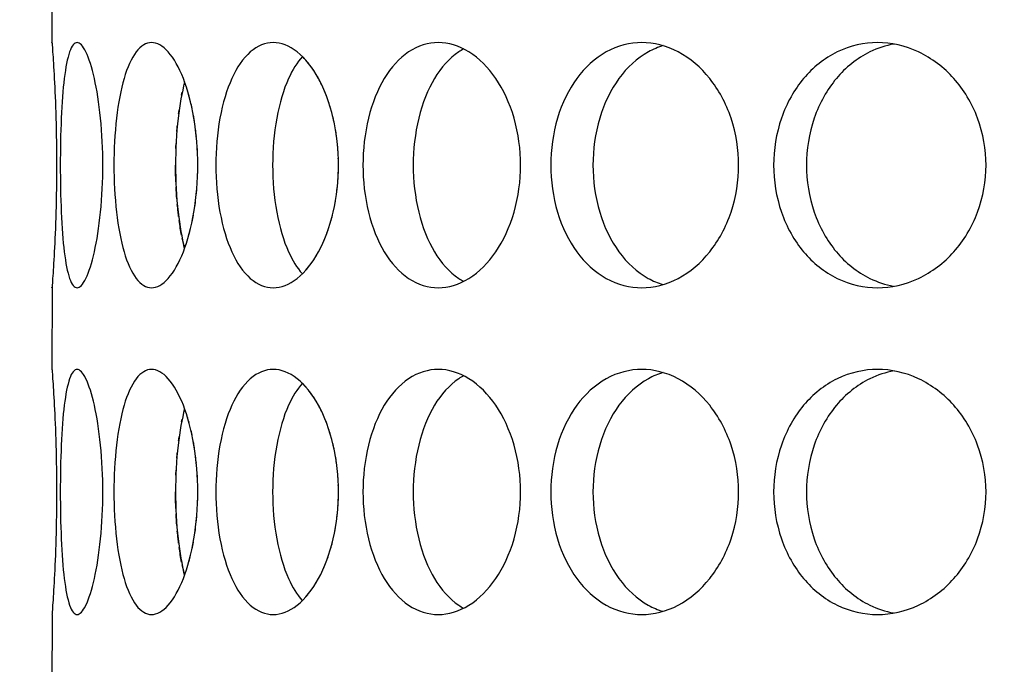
# Model space of a CAD drawing. Header units: millimetres. Extents: x 18 to 610, y -123 to 280.
# Tile 31 of 87: x 168.25 to 171.26, y 115.58 to 117.56. Entities that reach past the tile are written whole.
import ezdxf

# ---------------------------------------------------------------- set-up
doc = ezdxf.new("R2010")
doc.units = ezdxf.units.MM
doc.linetypes.add('SOLID', pattern=[0])
doc.styles.add('Arial', font='Arial.ttf', dxfattribs={"height": 5})
doc.dimstyles.get("Standard").update_dxf_attribs({"dimtxt": 5, "dimasz": 5, "dimexe": 0.18, "dimexo": 0.0625, "dimgap": 0.09, "dimtad": 0, "dimtih": 1, "dimtoh": 1, "dimdec": 4, "dimzin": 0, "dimdsep": 46, "dimtxsty": 'Arial', "dimcen": 0.09, "dimadec": 0, "dimazin": 0, "dimtfac": 1, "dimtdec": 4, "dimtofl": 0, "dimtmove": 0, "dimatfit": 3, "dimfxl": 0, "dimtolj": 1, "dimtzin": 0, "dimarcsym": 0})

# ---------------------------------------------------------------- blocks, each defined once
blk = doc.blocks.new('*D12')
at = {"color": 0, "lineweight": -2}
for p, q in [((161.3974, 270.3856), (53.8673, 270.3856)), ((55.2673, 59.0856), (55.2673, 265.3856)), ((173.3974, 54.0856), (53.8673, 54.0856))]:
    blk.add_line(p, q, dxfattribs=at)
at = {"color": 0}
for points in [[(56.1006, 265.3856), (54.4339, 265.3856), (55.2673, 270.3856)], [(54.4339, 59.0856), (56.1006, 59.0856), (55.2673, 54.0856)]]:
    blk.add_solid(points, dxfattribs=at)
at = {"layer": 'Defpoints', "color": 0}
for p in [(55.2673, 270.3856), (161.3974, 270.3856), (173.3974, 54.0856)]:
    blk.add_point(p, dxfattribs=at)
at = {"color": 0, "lineweight": 9, "insert": (50.2148, 162.2356), "char_height": 5, "attachment_point": 5, "rotation": 90, "style": 'Arial'}
blk.add_mtext('\\A1;216.3', dxfattribs=at)
blk = doc.blocks.new('BlockOfViews_6')
at = {"linetype": 'SOLID', "lineweight": 30}
for p, q in [((168.3475, 117.7359, 35.46), (168.3474, 117.4856, 35.4705)), ((168.3475, 116.7359, 35.46), (168.3474, 116.4856, 35.4705)), ((168.3475, 115.7359, 35.46), (168.3474, 115.4856, 35.4705))]:
    blk.add_line(p, q, dxfattribs=at)
at = {"linetype": 'SOLID', "lineweight": 30, "extrusion": (0, 0, -1)}
blk.add_circle((-173.3974, 121.7856, -101.725), 39, dxfattribs=at)
at = {"linetype": 'SOLID', "lineweight": 30}
blk.add_circle((173.3974, 121.7856, 99.225), 36.115, dxfattribs=at)
at = {"linetype": 'SOLID', "lineweight": 9, "extrusion": (0, 0, -1)}
blk.add_arc((-173.3974, 121.7856, -99.225), 37.59, 265, 175, dxfattribs=at)
at = {"linetype": 'SOLID', "lineweight": 30, "extrusion": (0, 0, -1)}
blk.add_arc((-173.3974, 121.7856, -56.71), 27.1, 119.86988, 60.13012, dxfattribs=at)
at = {"linetype": 'SOLID', "lineweight": 30}
for points, knots in [([(168.3475, 117.4841, 35.4415), (168.3475, 117.4851, 35.4528), (168.3474, 117.4856, 35.464), (168.3474, 117.4856, 35.5221), (168.3482, 117.4762, 35.5723), (168.3508, 117.4379, 35.6647), (168.3527, 117.4091, 35.7069), (168.3562, 117.3425, 35.7735), (168.358, 117.3003, 35.8023), (168.3607, 117.208, 35.8406), (168.3614, 117.1577, 35.85), (168.3614, 117.0635, 35.85), (168.3607, 117.0133, 35.8406), (168.358, 116.9209, 35.8023), (168.3562, 116.8787, 35.7735), (168.3527, 116.8122, 35.7069), (168.3508, 116.7833, 35.6647), (168.3482, 116.745, 35.5723), (168.3474, 116.7356, 35.5221), (168.3474, 116.7356, 35.4644), (168.3475, 116.7361, 35.4537), (168.3475, 116.737, 35.4429)], [0.532153, 0.532153, 0.532153, 0.532153, 0.565253, 0.565253, 0.706567, 0.706567, 0.84788, 0.84788, 0.989193, 0.989193, 1.130507, 1.130507, 1.27182, 1.27182, 1.413133, 1.413133, 1.554447, 1.554447, 1.69576, 1.69576, 1.727433, 1.727433, 1.727433, 1.727433]), ([(168.3728, 117.1106, 35.9802), (168.3728, 117.1577, 35.9802), (168.3737, 117.208, 35.9896), (168.3777, 117.3003, 36.0278), (168.3809, 117.3425, 36.0565), (168.389, 117.4091, 36.1227), (168.3945, 117.4379, 36.1645), (168.408, 117.4762, 36.2559), (168.416, 117.4856, 36.3055), (168.4323, 117.4856, 36.3983), (168.4418, 117.4762, 36.4477), (168.4604, 117.4379, 36.5382), (168.4696, 117.4091, 36.5794), (168.4846, 117.3425, 36.6443), (168.4914, 117.3003, 36.6724), (168.5007, 117.208, 36.7097), (168.503, 117.1577, 36.7188), (168.503, 117.0635, 36.7188), (168.5007, 117.0133, 36.7097), (168.4914, 116.9209, 36.6724), (168.4846, 116.8787, 36.6443), (168.4696, 116.8122, 36.5794), (168.4604, 116.7833, 36.5382), (168.4418, 116.745, 36.4477), (168.4323, 116.7356, 36.3983), (168.416, 116.7356, 36.3055), (168.408, 116.745, 36.2559), (168.3945, 116.7833, 36.1645), (168.389, 116.8122, 36.1227), (168.3809, 116.8787, 36.0565), (168.3777, 116.9209, 36.0278), (168.3737, 117.0133, 35.9896), (168.3728, 117.0635, 35.9802), (168.3728, 117.1106, 35.9802)], [0, 0, 0, 0, 0.141313, 0.141313, 0.282627, 0.282627, 0.42394, 0.42394, 0.565253, 0.565253, 0.706567, 0.706567, 0.84788, 0.84788, 0.989193, 0.989193, 1.130507, 1.130507, 1.27182, 1.27182, 1.413133, 1.413133, 1.554447, 1.554447, 1.69576, 1.69576, 1.837073, 1.837073, 1.978386, 1.978386, 2.1197, 2.1197, 2.261013, 2.261013, 2.261013, 2.261013]), ([(168.5368, 117.1106, 36.8451), (168.5368, 117.1577, 36.8451), (168.5394, 117.208, 36.8542), (168.55, 117.3003, 36.891), (168.5581, 117.3425, 36.9188), (168.5776, 117.4091, 36.9825), (168.5903, 117.4379, 37.0228), (168.6194, 117.4762, 37.1105), (168.6359, 117.4856, 37.1579), (168.6681, 117.4856, 37.2465), (168.686, 117.4762, 37.2934), (168.72, 117.4379, 37.3793), (168.7362, 117.4091, 37.4183), (168.7623, 117.3425, 37.4797), (168.7739, 117.3003, 37.5062), (168.7894, 117.208, 37.5412), (168.7933, 117.1577, 37.5498), (168.7933, 117.0635, 37.5498), (168.7894, 117.0133, 37.5412), (168.7739, 116.9209, 37.5062), (168.7623, 116.8787, 37.4797), (168.7362, 116.8122, 37.4183), (168.72, 116.7833, 37.3793), (168.686, 116.745, 37.2934), (168.6681, 116.7356, 37.2465), (168.6359, 116.7356, 37.1579), (168.6194, 116.745, 37.1105), (168.5903, 116.7833, 37.0228), (168.5776, 116.8122, 36.9825), (168.5581, 116.8787, 36.9188), (168.55, 116.9209, 36.891), (168.5394, 117.0133, 36.8542), (168.5368, 117.0635, 36.8451), (168.5368, 117.1106, 36.8451)], [0, 0, 0, 0, 0.141313, 0.141313, 0.282627, 0.282627, 0.42394, 0.42394, 0.565253, 0.565253, 0.706567, 0.706567, 0.84788, 0.84788, 0.989193, 0.989193, 1.130507, 1.130507, 1.27182, 1.27182, 1.413133, 1.413133, 1.554447, 1.554447, 1.69576, 1.69576, 1.837073, 1.837073, 1.978386, 1.978386, 2.1197, 2.1197, 2.261013, 2.261013, 2.261013, 2.261013]), ([(168.8486, 117.1106, 37.6683), (168.8486, 117.1577, 37.6683), (168.8527, 117.208, 37.6768), (168.8695, 117.3003, 37.7113), (168.8823, 117.3425, 37.7372), (168.9126, 117.4091, 37.7966), (168.9321, 117.4379, 37.834), (168.976, 117.4762, 37.9153), (169.0005, 117.4856, 37.9592), (169.0476, 117.4856, 38.0408), (169.0733, 117.4762, 38.0839), (169.1218, 117.4379, 38.1626), (169.1445, 117.4091, 38.1982), (169.1808, 117.3425, 38.2541), (169.1968, 117.3003, 38.2782), (169.2182, 117.208, 38.31), (169.2236, 117.1577, 38.3178), (169.2236, 117.0635, 38.3178), (169.2182, 117.0133, 38.31), (169.1968, 116.9209, 38.2782), (169.1808, 116.8787, 38.2541), (169.1445, 116.8122, 38.1982), (169.1218, 116.7833, 38.1626), (169.0733, 116.745, 38.0839), (169.0476, 116.7356, 38.0408), (169.0005, 116.7356, 37.9592), (168.976, 116.745, 37.9153), (168.9321, 116.7833, 37.834), (168.9126, 116.8122, 37.7966), (168.8823, 116.8787, 37.7372), (168.8695, 116.9209, 37.7113), (168.8527, 117.0133, 37.6768), (168.8486, 117.0635, 37.6683), (168.8486, 117.1106, 37.6683)], [0, 0, 0, 0, 0.141313, 0.141313, 0.282627, 0.282627, 0.42394, 0.42394, 0.565253, 0.565253, 0.706567, 0.706567, 0.84788, 0.84788, 0.989193, 0.989193, 1.130507, 1.130507, 1.27182, 1.27182, 1.413133, 1.413133, 1.554447, 1.554447, 1.69576, 1.69576, 1.837073, 1.837073, 1.978386, 1.978386, 2.1197, 2.1197, 2.261013, 2.261013, 2.261013, 2.261013]), ([(169.2985, 117.1106, 38.4249), (169.2985, 117.1577, 38.4249), (169.304, 117.208, 38.4325), (169.3266, 117.3003, 38.4635), (169.3437, 117.3425, 38.4869), (169.3839, 117.4091, 38.5401), (169.4095, 117.4379, 38.5736), (169.4669, 117.4762, 38.6461), (169.4986, 117.4856, 38.685), (169.5592, 117.4856, 38.7572), (169.592, 117.4762, 38.7952), (169.6534, 117.4379, 38.8643), (169.682, 117.4091, 38.8954), (169.7274, 117.3425, 38.9441), (169.7474, 117.3003, 38.965), (169.774, 117.208, 38.9926), (169.7806, 117.1577, 38.9994), (169.7806, 117.0635, 38.9994), (169.774, 117.0133, 38.9926), (169.7474, 116.9209, 38.965), (169.7274, 116.8787, 38.9441), (169.682, 116.8122, 38.8954), (169.6534, 116.7833, 38.8643), (169.592, 116.745, 38.7952), (169.5592, 116.7356, 38.7572), (169.4986, 116.7356, 38.685), (169.4669, 116.745, 38.6461), (169.4095, 116.7833, 38.5736), (169.3839, 116.8122, 38.5401), (169.3437, 116.8787, 38.4869), (169.3266, 116.9209, 38.4635), (169.304, 117.0133, 38.4325), (169.2985, 117.0635, 38.4249), (169.2985, 117.1106, 38.4249)], [0, 0, 0, 0, 0.141313, 0.141313, 0.282627, 0.282627, 0.42394, 0.42394, 0.565253, 0.565253, 0.706567, 0.706567, 0.84788, 0.84788, 0.989193, 0.989193, 1.130507, 1.130507, 1.27182, 1.27182, 1.413133, 1.413133, 1.554447, 1.554447, 1.69576, 1.69576, 1.837073, 1.837073, 1.978386, 1.978386, 2.1197, 2.1197, 2.261013, 2.261013, 2.261013, 2.261013]), ([(169.8731, 117.1106, 39.0918), (169.8731, 117.1577, 39.0918), (169.8798, 117.208, 39.0984), (169.9074, 117.3003, 39.125), (169.9283, 117.3425, 39.145), (169.9771, 117.4091, 39.1905), (170.0082, 117.4379, 39.219), (170.0773, 117.4762, 39.2804), (170.1153, 117.4856, 39.3133), (170.1874, 117.4856, 39.3738), (170.2264, 117.4762, 39.4055), (170.2989, 117.4379, 39.4629), (170.3323, 117.4091, 39.4886), (170.3856, 117.3425, 39.5287), (170.4089, 117.3003, 39.5458), (170.4399, 117.208, 39.5684), (170.4476, 117.1577, 39.5739), (170.4476, 117.0635, 39.5739), (170.4399, 117.0133, 39.5684), (170.4089, 116.9209, 39.5458), (170.3856, 116.8787, 39.5287), (170.3323, 116.8122, 39.4886), (170.2989, 116.7833, 39.4629), (170.2264, 116.745, 39.4055), (170.1874, 116.7356, 39.3738), (170.1153, 116.7356, 39.3133), (170.0773, 116.745, 39.2804), (170.0082, 116.7833, 39.219), (169.9771, 116.8122, 39.1905), (169.9283, 116.8787, 39.145), (169.9074, 116.9209, 39.125), (169.8798, 117.0133, 39.0984), (169.8731, 117.0635, 39.0918), (169.8731, 117.1106, 39.0918)], [0, 0, 0, 0, 0.141313, 0.141313, 0.282627, 0.282627, 0.42394, 0.42394, 0.565253, 0.565253, 0.706567, 0.706567, 0.84788, 0.84788, 0.989193, 0.989193, 1.130507, 1.130507, 1.27182, 1.27182, 1.413133, 1.413133, 1.554447, 1.554447, 1.69576, 1.69576, 1.837073, 1.837073, 1.978386, 1.978386, 2.1197, 2.1197, 2.261013, 2.261013, 2.261013, 2.261013]), ([(170.217, 117.4764, 39.1366), (170.2014, 117.4717, 39.1231), (170.1861, 117.4652, 39.1096), (170.1368, 117.4379, 39.0657), (170.1058, 117.4091, 39.0371), (170.0571, 117.3425, 38.9915), (170.0363, 117.3003, 38.9715), (170.0087, 117.208, 38.9448), (170.002, 117.1577, 38.9382), (170.002, 117.1106, 38.9382)], [1.77681, 1.77681, 1.77681, 1.77681, 1.8371343, 1.8371343, 1.9784523, 1.9784523, 2.1197704, 2.1197704, 2.2610885, 2.2610885, 2.2610885, 2.2610885]), ([(170.5546, 117.1106, 39.6489), (170.5546, 117.1577, 39.6489), (170.5624, 117.208, 39.6542), (170.5943, 117.3003, 39.6756), (170.6183, 117.3425, 39.6917), (170.6742, 117.4091, 39.728), (170.7098, 117.4379, 39.7507), (170.7885, 117.4762, 39.7991), (170.8316, 117.4856, 39.8249), (170.9132, 117.4856, 39.872), (170.9571, 117.4762, 39.8965), (171.0384, 117.4379, 39.9404), (171.0759, 117.4091, 39.9599), (171.1353, 117.3425, 39.9901), (171.1612, 117.3003, 40.0029), (171.1956, 117.208, 40.0198), (171.2042, 117.1577, 40.0239), (171.2042, 117.0635, 40.0239), (171.1956, 117.0133, 40.0198), (171.1612, 116.9209, 40.0029), (171.1353, 116.8787, 39.9901), (171.0759, 116.8122, 39.9599), (171.0384, 116.7833, 39.9404), (170.9571, 116.745, 39.8965), (170.9132, 116.7356, 39.872), (170.8316, 116.7356, 39.8249), (170.7885, 116.745, 39.7991), (170.7098, 116.7833, 39.7507), (170.6742, 116.8122, 39.728), (170.6183, 116.8787, 39.6917), (170.5943, 116.9209, 39.6756), (170.5624, 117.0133, 39.6542), (170.5546, 117.0635, 39.6489), (170.5546, 117.1106, 39.6489)], [0, 0, 0, 0, 0.141313, 0.141313, 0.282627, 0.282627, 0.42394, 0.42394, 0.565253, 0.565253, 0.706567, 0.706567, 0.84788, 0.84788, 0.989193, 0.989193, 1.130507, 1.130507, 1.27182, 1.27182, 1.413133, 1.413133, 1.554447, 1.554447, 1.69576, 1.69576, 1.837073, 1.837073, 1.978386, 1.978386, 2.1197, 2.1197, 2.261013, 2.261013, 2.261013, 2.261013]), ([(170.9229, 117.4812, 39.6462), (170.8978, 117.4767, 39.6314), (170.8728, 117.4686, 39.6162), (170.8099, 117.4379, 39.5773), (170.7743, 117.4091, 39.5546), (170.7185, 117.3425, 39.5181), (170.6945, 117.3003, 39.502), (170.6627, 117.208, 39.4805), (170.6549, 117.1577, 39.4752), (170.6549, 117.1106, 39.4752)], [1.7521544, 1.7521544, 1.7521544, 1.7521544, 1.8371343, 1.8371343, 1.9784523, 1.9784523, 2.1197704, 2.1197704, 2.2610885, 2.2610885, 2.2610885, 2.2610885]), ([(169.6067, 117.4662, 38.5003), (169.6015, 117.4634, 38.4939), (169.5965, 117.4604, 38.4875), (169.5628, 117.4379, 38.4449), (169.5372, 117.4091, 38.4114), (169.4972, 117.3425, 38.3581), (169.4802, 117.3003, 38.3347), (169.4577, 117.208, 38.3036), (169.4522, 117.1577, 38.2959), (169.4522, 117.1106, 38.2959)], [1.8125878, 1.8125878, 1.8125878, 1.8125878, 1.8371343, 1.8371343, 1.9784523, 1.9784523, 2.1197704, 2.1197704, 2.2610885, 2.2610885, 2.2610885, 2.2610885]), ([(169.1133, 117.4432, 37.7484), (169.0971, 117.4252, 37.7179), (169.0827, 117.4018, 37.69), (169.0558, 117.3425, 37.637), (169.0431, 117.3003, 37.611), (169.0263, 117.208, 37.5765), (169.0223, 117.1577, 37.568), (169.0223, 117.1106, 37.568)], [1.8680862, 1.8680862, 1.8680862, 1.8680862, 1.9784523, 1.9784523, 2.1197704, 2.1197704, 2.2610885, 2.2610885, 2.2610885, 2.2610885]), ([(169.1723, 117.3569, 32.7091), (169.1691, 117.3635, 32.7139), (169.1659, 117.3698, 32.7188), (169.1609, 117.3789, 32.7265), (169.1592, 117.382, 32.7291), (169.1574, 117.385, 32.7319)], [1.38760434, 1.38760434, 1.38760434, 1.38760434, 1.41313336, 1.41313336, 1.42632927, 1.42632927, 1.42632927, 1.42632927]), ([(168.7532, 117.3654, 36.8725), (168.7448, 117.3339, 36.8446), (168.7378, 117.2957, 36.8206), (168.7278, 117.208, 36.7856), (168.7253, 117.1577, 36.7765), (168.7253, 117.1106, 36.7765)], [1.9928209, 1.9928209, 1.9928209, 1.9928209, 2.1197704, 2.1197704, 2.2610885, 2.2610885, 2.2610885, 2.2610885]), ([(168.7836, 117.2423, 33.422), (168.783, 117.2463, 33.4234), (168.7823, 117.2502, 33.4248), (168.7811, 117.2574, 33.4275), (168.7806, 117.2606, 33.4288), (168.78, 117.2638, 33.4301)], [1.25984117, 1.25984117, 1.25984117, 1.25984117, 1.27181996, 1.27181996, 1.28171804, 1.28171804, 1.28171804, 1.28171804]), ([(169.2102, 117.2423, 32.652), (169.2093, 117.2463, 32.6533), (169.2084, 117.2502, 32.6546), (169.2068, 117.2574, 32.657), (169.206, 117.2606, 32.6582), (169.2052, 117.2638, 32.6594)], [1.25982682, 1.25982682, 1.25982682, 1.25982682, 1.27181996, 1.27181996, 1.28169003, 1.28169003, 1.28169003, 1.28169003]), ([(168.7253, 117.1106, 36.7765), (168.7253, 117.0635, 36.7765), (168.7278, 117.0133, 36.7856), (168.7378, 116.9259, 36.8205), (168.7446, 116.8879, 36.8443), (168.753, 116.8566, 36.8719)], [0, 0, 0, 0, 0.1413181, 0.1413181, 0.2672631, 0.2672631, 0.2672631, 0.2672631]), ([(169.0223, 117.1106, 37.568), (169.0223, 117.0635, 37.568), (169.0263, 117.0133, 37.5765), (169.0431, 116.9209, 37.611), (169.0558, 116.8787, 37.637), (169.0826, 116.8197, 37.6897), (169.0967, 116.7966, 37.7173), (169.1127, 116.7786, 37.7474)], [0, 0, 0, 0, 0.1413181, 0.1413181, 0.2826362, 0.2826362, 0.3918288, 0.3918288, 0.3918288, 0.3918288]), ([(169.4522, 117.1106, 38.2959), (169.4522, 117.0635, 38.2959), (169.4577, 117.0133, 38.3036), (169.4802, 116.9209, 38.3347), (169.4972, 116.8787, 38.3581), (169.5372, 116.8122, 38.4114), (169.5628, 116.7833, 38.4449), (169.5963, 116.761, 38.4873), (169.6011, 116.7581, 38.4934), (169.606, 116.7554, 38.4995)], [0, 0, 0, 0, 0.1413181, 0.1413181, 0.2826362, 0.2826362, 0.4239542, 0.4239542, 0.447524, 0.447524, 0.447524, 0.447524]), ([(170.002, 117.1106, 38.9382), (170.002, 117.0635, 38.9382), (170.0087, 117.0133, 38.9448), (170.0363, 116.9209, 38.9715), (170.0571, 116.8787, 38.9915), (170.1058, 116.8122, 39.0371), (170.1368, 116.7833, 39.0657), (170.1855, 116.7563, 39.1091), (170.2003, 116.75, 39.1221), (170.2153, 116.7454, 39.1351)], [0, 0, 0, 0, 0.1413181, 0.1413181, 0.2826362, 0.2826362, 0.4239542, 0.4239542, 0.4820885, 0.4820885, 0.4820885, 0.4820885]), ([(170.6549, 117.1106, 39.4752), (170.6549, 117.0635, 39.4752), (170.6627, 117.0133, 39.4805), (170.6945, 116.9209, 39.502), (170.7185, 116.8787, 39.5181), (170.7743, 116.8122, 39.5546), (170.8099, 116.7833, 39.5773), (170.8724, 116.7529, 39.6159), (170.8969, 116.7449, 39.6308), (170.9215, 116.7403, 39.6454)], [0, 0, 0, 0, 0.1413181, 0.1413181, 0.2826362, 0.2826362, 0.4239542, 0.4239542, 0.5073058, 0.5073058, 0.5073058, 0.5073058]), ([(168.7347, 116.9537, 34.1404), (168.7341, 116.9581, 34.1423), (168.7336, 116.9626, 34.1442), (168.7322, 116.9748, 34.1491), (168.7314, 116.9827, 34.1519), (168.7307, 116.9907, 34.1545)], [2.10599904, 2.10599904, 2.10599904, 2.10599904, 2.1197704, 2.1197704, 2.14350917, 2.14350917, 2.14350917, 2.14350917]), ([(168.3475, 116.4841, 35.4415), (168.3475, 116.4851, 35.4528), (168.3474, 116.4856, 35.464), (168.3474, 116.4856, 35.5221), (168.3482, 116.4762, 35.5723), (168.3508, 116.4379, 35.6647), (168.3527, 116.4091, 35.7069), (168.3562, 116.3425, 35.7735), (168.358, 116.3003, 35.8023), (168.3607, 116.208, 35.8406), (168.3614, 116.1577, 35.85), (168.3614, 116.0635, 35.85), (168.3607, 116.0133, 35.8406), (168.358, 115.9209, 35.8023), (168.3562, 115.8787, 35.7735), (168.3527, 115.8122, 35.7069), (168.3508, 115.7833, 35.6647), (168.3482, 115.745, 35.5723), (168.3474, 115.7356, 35.5221), (168.3474, 115.7356, 35.4644), (168.3475, 115.7361, 35.4537), (168.3475, 115.737, 35.4429)], [0.532153, 0.532153, 0.532153, 0.532153, 0.565253, 0.565253, 0.706567, 0.706567, 0.84788, 0.84788, 0.989193, 0.989193, 1.130507, 1.130507, 1.27182, 1.27182, 1.413133, 1.413133, 1.554447, 1.554447, 1.69576, 1.69576, 1.727433, 1.727433, 1.727433, 1.727433]), ([(168.3728, 116.1106, 35.9802), (168.3728, 116.1577, 35.9802), (168.3737, 116.208, 35.9896), (168.3777, 116.3003, 36.0278), (168.3809, 116.3425, 36.0565), (168.389, 116.4091, 36.1227), (168.3945, 116.4379, 36.1645), (168.408, 116.4762, 36.2559), (168.416, 116.4856, 36.3055), (168.4323, 116.4856, 36.3983), (168.4418, 116.4762, 36.4477), (168.4604, 116.4379, 36.5382), (168.4696, 116.4091, 36.5794), (168.4846, 116.3425, 36.6443), (168.4914, 116.3003, 36.6724), (168.5007, 116.208, 36.7097), (168.503, 116.1577, 36.7188), (168.503, 116.0635, 36.7188), (168.5007, 116.0133, 36.7097), (168.4914, 115.9209, 36.6724), (168.4846, 115.8787, 36.6443), (168.4696, 115.8122, 36.5794), (168.4604, 115.7833, 36.5382), (168.4418, 115.745, 36.4477), (168.4323, 115.7356, 36.3983), (168.416, 115.7356, 36.3055), (168.408, 115.745, 36.2559), (168.3945, 115.7833, 36.1645), (168.389, 115.8122, 36.1227), (168.3809, 115.8787, 36.0565), (168.3777, 115.9209, 36.0278), (168.3737, 116.0133, 35.9896), (168.3728, 116.0635, 35.9802), (168.3728, 116.1106, 35.9802)], [0, 0, 0, 0, 0.141313, 0.141313, 0.282627, 0.282627, 0.42394, 0.42394, 0.565253, 0.565253, 0.706567, 0.706567, 0.84788, 0.84788, 0.989193, 0.989193, 1.130507, 1.130507, 1.27182, 1.27182, 1.413133, 1.413133, 1.554447, 1.554447, 1.69576, 1.69576, 1.837073, 1.837073, 1.978386, 1.978386, 2.1197, 2.1197, 2.261013, 2.261013, 2.261013, 2.261013]), ([(168.5368, 116.1106, 36.8451), (168.5368, 116.1577, 36.8451), (168.5394, 116.208, 36.8542), (168.55, 116.3003, 36.891), (168.5581, 116.3425, 36.9188), (168.5776, 116.4091, 36.9825), (168.5903, 116.4379, 37.0228), (168.6194, 116.4762, 37.1105), (168.6359, 116.4856, 37.1579), (168.6681, 116.4856, 37.2465), (168.686, 116.4762, 37.2934), (168.72, 116.4379, 37.3793), (168.7362, 116.4091, 37.4183), (168.7623, 116.3425, 37.4797), (168.7739, 116.3003, 37.5062), (168.7894, 116.208, 37.5412), (168.7933, 116.1577, 37.5498), (168.7933, 116.0635, 37.5498), (168.7894, 116.0133, 37.5412), (168.7739, 115.9209, 37.5062), (168.7623, 115.8787, 37.4797), (168.7362, 115.8122, 37.4183), (168.72, 115.7833, 37.3793), (168.686, 115.745, 37.2934), (168.6681, 115.7356, 37.2465), (168.6359, 115.7356, 37.1579), (168.6194, 115.745, 37.1105), (168.5903, 115.7833, 37.0228), (168.5776, 115.8122, 36.9825), (168.5581, 115.8787, 36.9188), (168.55, 115.9209, 36.891), (168.5394, 116.0133, 36.8542), (168.5368, 116.0635, 36.8451), (168.5368, 116.1106, 36.8451)], [0, 0, 0, 0, 0.141313, 0.141313, 0.282627, 0.282627, 0.42394, 0.42394, 0.565253, 0.565253, 0.706567, 0.706567, 0.84788, 0.84788, 0.989193, 0.989193, 1.130507, 1.130507, 1.27182, 1.27182, 1.413133, 1.413133, 1.554447, 1.554447, 1.69576, 1.69576, 1.837073, 1.837073, 1.978386, 1.978386, 2.1197, 2.1197, 2.261013, 2.261013, 2.261013, 2.261013]), ([(168.8486, 116.1106, 37.6683), (168.8486, 116.1577, 37.6683), (168.8527, 116.208, 37.6768), (168.8695, 116.3003, 37.7113), (168.8823, 116.3425, 37.7372), (168.9126, 116.4091, 37.7966), (168.9321, 116.4379, 37.834), (168.976, 116.4762, 37.9153), (169.0005, 116.4856, 37.9592), (169.0476, 116.4856, 38.0408), (169.0733, 116.4762, 38.0839), (169.1218, 116.4379, 38.1626), (169.1445, 116.4091, 38.1982), (169.1808, 116.3425, 38.2541), (169.1968, 116.3003, 38.2782), (169.2182, 116.208, 38.31), (169.2236, 116.1577, 38.3178), (169.2236, 116.0635, 38.3178), (169.2182, 116.0133, 38.31), (169.1968, 115.9209, 38.2782), (169.1808, 115.8787, 38.2541), (169.1445, 115.8122, 38.1982), (169.1218, 115.7833, 38.1626), (169.0733, 115.745, 38.0839), (169.0476, 115.7356, 38.0408), (169.0005, 115.7356, 37.9592), (168.976, 115.745, 37.9153), (168.9321, 115.7833, 37.834), (168.9126, 115.8122, 37.7966), (168.8823, 115.8787, 37.7372), (168.8695, 115.9209, 37.7113), (168.8527, 116.0133, 37.6768), (168.8486, 116.0635, 37.6683), (168.8486, 116.1106, 37.6683)], [0, 0, 0, 0, 0.141313, 0.141313, 0.282627, 0.282627, 0.42394, 0.42394, 0.565253, 0.565253, 0.706567, 0.706567, 0.84788, 0.84788, 0.989193, 0.989193, 1.130507, 1.130507, 1.27182, 1.27182, 1.413133, 1.413133, 1.554447, 1.554447, 1.69576, 1.69576, 1.837073, 1.837073, 1.978386, 1.978386, 2.1197, 2.1197, 2.261013, 2.261013, 2.261013, 2.261013]), ([(169.2985, 116.1106, 38.4249), (169.2985, 116.1577, 38.4249), (169.304, 116.208, 38.4325), (169.3266, 116.3003, 38.4635), (169.3437, 116.3425, 38.4869), (169.3839, 116.4091, 38.5401), (169.4095, 116.4379, 38.5736), (169.4669, 116.4762, 38.6461), (169.4986, 116.4856, 38.685), (169.5592, 116.4856, 38.7572), (169.592, 116.4762, 38.7952), (169.6534, 116.4379, 38.8643), (169.682, 116.4091, 38.8954), (169.7274, 116.3425, 38.9441), (169.7474, 116.3003, 38.965), (169.774, 116.208, 38.9926), (169.7806, 116.1577, 38.9994), (169.7806, 116.0635, 38.9994), (169.774, 116.0133, 38.9926), (169.7474, 115.9209, 38.965), (169.7274, 115.8787, 38.9441), (169.682, 115.8122, 38.8954), (169.6534, 115.7833, 38.8643), (169.592, 115.745, 38.7952), (169.5592, 115.7356, 38.7572), (169.4986, 115.7356, 38.685), (169.4669, 115.745, 38.6461), (169.4095, 115.7833, 38.5736), (169.3839, 115.8122, 38.5401), (169.3437, 115.8787, 38.4869), (169.3266, 115.9209, 38.4635), (169.304, 116.0133, 38.4325), (169.2985, 116.0635, 38.4249), (169.2985, 116.1106, 38.4249)], [0, 0, 0, 0, 0.141313, 0.141313, 0.282627, 0.282627, 0.42394, 0.42394, 0.565253, 0.565253, 0.706567, 0.706567, 0.84788, 0.84788, 0.989193, 0.989193, 1.130507, 1.130507, 1.27182, 1.27182, 1.413133, 1.413133, 1.554447, 1.554447, 1.69576, 1.69576, 1.837073, 1.837073, 1.978386, 1.978386, 2.1197, 2.1197, 2.261013, 2.261013, 2.261013, 2.261013]), ([(169.8731, 116.1106, 39.0918), (169.8731, 116.1577, 39.0918), (169.8798, 116.208, 39.0984), (169.9074, 116.3003, 39.125), (169.9283, 116.3425, 39.145), (169.9771, 116.4091, 39.1905), (170.0082, 116.4379, 39.219), (170.0773, 116.4762, 39.2804), (170.1153, 116.4856, 39.3133), (170.1874, 116.4856, 39.3738), (170.2264, 116.4762, 39.4055), (170.2989, 116.4379, 39.4629), (170.3323, 116.4091, 39.4886), (170.3856, 116.3425, 39.5287), (170.4089, 116.3003, 39.5458), (170.4399, 116.208, 39.5684), (170.4476, 116.1577, 39.5739), (170.4476, 116.0635, 39.5739), (170.4399, 116.0133, 39.5684), (170.4089, 115.9209, 39.5458), (170.3856, 115.8787, 39.5287), (170.3323, 115.8122, 39.4886), (170.2989, 115.7833, 39.4629), (170.2264, 115.745, 39.4055), (170.1874, 115.7356, 39.3738), (170.1153, 115.7356, 39.3133), (170.0773, 115.745, 39.2804), (170.0082, 115.7833, 39.219), (169.9771, 115.8122, 39.1905), (169.9283, 115.8787, 39.145), (169.9074, 115.9209, 39.125), (169.8798, 116.0133, 39.0984), (169.8731, 116.0635, 39.0918), (169.8731, 116.1106, 39.0918)], [0, 0, 0, 0, 0.141313, 0.141313, 0.282627, 0.282627, 0.42394, 0.42394, 0.565253, 0.565253, 0.706567, 0.706567, 0.84788, 0.84788, 0.989193, 0.989193, 1.130507, 1.130507, 1.27182, 1.27182, 1.413133, 1.413133, 1.554447, 1.554447, 1.69576, 1.69576, 1.837073, 1.837073, 1.978386, 1.978386, 2.1197, 2.1197, 2.261013, 2.261013, 2.261013, 2.261013]), ([(170.5546, 116.1106, 39.6489), (170.5546, 116.1577, 39.6489), (170.5624, 116.208, 39.6542), (170.5943, 116.3003, 39.6756), (170.6183, 116.3425, 39.6917), (170.6742, 116.4091, 39.728), (170.7098, 116.4379, 39.7507), (170.7885, 116.4762, 39.7991), (170.8316, 116.4856, 39.8249), (170.9132, 116.4856, 39.872), (170.9571, 116.4762, 39.8965), (171.0384, 116.4379, 39.9404), (171.0759, 116.4091, 39.9599), (171.1353, 116.3425, 39.9901), (171.1612, 116.3003, 40.0029), (171.1956, 116.208, 40.0198), (171.2042, 116.1577, 40.0239), (171.2042, 116.0635, 40.0239), (171.1956, 116.0133, 40.0198), (171.1612, 115.9209, 40.0029), (171.1353, 115.8787, 39.9901), (171.0759, 115.8122, 39.9599), (171.0384, 115.7833, 39.9404), (170.9571, 115.745, 39.8965), (170.9132, 115.7356, 39.872), (170.8316, 115.7356, 39.8249), (170.7885, 115.745, 39.7991), (170.7098, 115.7833, 39.7507), (170.6742, 115.8122, 39.728), (170.6183, 115.8787, 39.6917), (170.5943, 115.9209, 39.6756), (170.5624, 116.0133, 39.6542), (170.5546, 116.0635, 39.6489), (170.5546, 116.1106, 39.6489)], [0, 0, 0, 0, 0.141313, 0.141313, 0.282627, 0.282627, 0.42394, 0.42394, 0.565253, 0.565253, 0.706567, 0.706567, 0.84788, 0.84788, 0.989193, 0.989193, 1.130507, 1.130507, 1.27182, 1.27182, 1.413133, 1.413133, 1.554447, 1.554447, 1.69576, 1.69576, 1.837073, 1.837073, 1.978386, 1.978386, 2.1197, 2.1197, 2.261013, 2.261013, 2.261013, 2.261013]), ([(170.9229, 116.4812, 39.6462), (170.8978, 116.4767, 39.6314), (170.8728, 116.4686, 39.6162), (170.8099, 116.4379, 39.5773), (170.7743, 116.4091, 39.5546), (170.7185, 116.3425, 39.5181), (170.6945, 116.3003, 39.502), (170.6627, 116.208, 39.4805), (170.6549, 116.1577, 39.4752), (170.6549, 116.1106, 39.4752)], [1.7521544, 1.7521544, 1.7521544, 1.7521544, 1.8371343, 1.8371343, 1.9784523, 1.9784523, 2.1197704, 2.1197704, 2.2610885, 2.2610885, 2.2610885, 2.2610885]), ([(169.6067, 116.4662, 38.5003), (169.6015, 116.4634, 38.4939), (169.5965, 116.4604, 38.4875), (169.5628, 116.4379, 38.4449), (169.5372, 116.4091, 38.4114), (169.4972, 116.3425, 38.3581), (169.4802, 116.3003, 38.3347), (169.4577, 116.208, 38.3036), (169.4522, 116.1577, 38.2959), (169.4522, 116.1106, 38.2959)], [1.8125878, 1.8125878, 1.8125878, 1.8125878, 1.8371343, 1.8371343, 1.9784523, 1.9784523, 2.1197704, 2.1197704, 2.2610885, 2.2610885, 2.2610885, 2.2610885]), ([(170.217, 116.4764, 39.1366), (170.2014, 116.4717, 39.1231), (170.1861, 116.4652, 39.1096), (170.1368, 116.4379, 39.0657), (170.1058, 116.4091, 39.0371), (170.0571, 116.3425, 38.9915), (170.0363, 116.3003, 38.9715), (170.0087, 116.208, 38.9448), (170.002, 116.1577, 38.9382), (170.002, 116.1106, 38.9382)], [1.77681, 1.77681, 1.77681, 1.77681, 1.8371343, 1.8371343, 1.9784523, 1.9784523, 2.1197704, 2.1197704, 2.2610885, 2.2610885, 2.2610885, 2.2610885]), ([(169.1133, 116.4432, 37.7484), (169.0971, 116.4252, 37.7179), (169.0827, 116.4018, 37.69), (169.0558, 116.3425, 37.637), (169.0431, 116.3003, 37.611), (169.0263, 116.208, 37.5765), (169.0223, 116.1577, 37.568), (169.0223, 116.1106, 37.568)], [1.8680862, 1.8680862, 1.8680862, 1.8680862, 1.9784523, 1.9784523, 2.1197704, 2.1197704, 2.2610885, 2.2610885, 2.2610885, 2.2610885]), ([(168.7532, 116.3654, 36.8725), (168.7448, 116.3339, 36.8446), (168.7378, 116.2957, 36.8206), (168.7278, 116.208, 36.7856), (168.7253, 116.1577, 36.7765), (168.7253, 116.1106, 36.7765)], [1.9928209, 1.9928209, 1.9928209, 1.9928209, 2.1197704, 2.1197704, 2.2610885, 2.2610885, 2.2610885, 2.2610885]), ([(169.1723, 116.3569, 32.7091), (169.1691, 116.3635, 32.7139), (169.1659, 116.3698, 32.7188), (169.1609, 116.3789, 32.7265), (169.1592, 116.382, 32.7291), (169.1574, 116.385, 32.7319)], [1.38760434, 1.38760434, 1.38760434, 1.38760434, 1.41313336, 1.41313336, 1.42632927, 1.42632927, 1.42632927, 1.42632927]), ([(168.7836, 116.2423, 33.422), (168.783, 116.2463, 33.4234), (168.7823, 116.2502, 33.4248), (168.7811, 116.2574, 33.4275), (168.7806, 116.2606, 33.4288), (168.78, 116.2638, 33.4301)], [1.25984117, 1.25984117, 1.25984117, 1.25984117, 1.27181996, 1.27181996, 1.28171804, 1.28171804, 1.28171804, 1.28171804]), ([(169.2102, 116.2423, 32.652), (169.2093, 116.2463, 32.6533), (169.2084, 116.2502, 32.6546), (169.2068, 116.2574, 32.657), (169.206, 116.2606, 32.6582), (169.2052, 116.2638, 32.6594)], [1.25982682, 1.25982682, 1.25982682, 1.25982682, 1.27181996, 1.27181996, 1.28169003, 1.28169003, 1.28169003, 1.28169003]), ([(168.7253, 116.1106, 36.7765), (168.7253, 116.0635, 36.7765), (168.7278, 116.0133, 36.7856), (168.7378, 115.9259, 36.8205), (168.7446, 115.8879, 36.8443), (168.753, 115.8566, 36.8719)], [0, 0, 0, 0, 0.1413181, 0.1413181, 0.2672631, 0.2672631, 0.2672631, 0.2672631]), ([(169.0223, 116.1106, 37.568), (169.0223, 116.0635, 37.568), (169.0263, 116.0133, 37.5765), (169.0431, 115.9209, 37.611), (169.0558, 115.8787, 37.637), (169.0826, 115.8197, 37.6897), (169.0967, 115.7966, 37.7173), (169.1127, 115.7786, 37.7474)], [0, 0, 0, 0, 0.1413181, 0.1413181, 0.2826362, 0.2826362, 0.3918288, 0.3918288, 0.3918288, 0.3918288]), ([(169.4522, 116.1106, 38.2959), (169.4522, 116.0635, 38.2959), (169.4577, 116.0133, 38.3036), (169.4802, 115.9209, 38.3347), (169.4972, 115.8787, 38.3581), (169.5372, 115.8122, 38.4114), (169.5628, 115.7833, 38.4449), (169.5963, 115.761, 38.4873), (169.6011, 115.7581, 38.4934), (169.606, 115.7554, 38.4995)], [0, 0, 0, 0, 0.1413181, 0.1413181, 0.2826362, 0.2826362, 0.4239542, 0.4239542, 0.447524, 0.447524, 0.447524, 0.447524]), ([(170.002, 116.1106, 38.9382), (170.002, 116.0635, 38.9382), (170.0087, 116.0133, 38.9448), (170.0363, 115.9209, 38.9715), (170.0571, 115.8787, 38.9915), (170.1058, 115.8122, 39.0371), (170.1368, 115.7833, 39.0657), (170.1855, 115.7563, 39.1091), (170.2003, 115.75, 39.1221), (170.2153, 115.7454, 39.1351)], [0, 0, 0, 0, 0.1413181, 0.1413181, 0.2826362, 0.2826362, 0.4239542, 0.4239542, 0.4820885, 0.4820885, 0.4820885, 0.4820885]), ([(170.6549, 116.1106, 39.4752), (170.6549, 116.0635, 39.4752), (170.6627, 116.0133, 39.4805), (170.6945, 115.9209, 39.502), (170.7185, 115.8787, 39.5181), (170.7743, 115.8122, 39.5546), (170.8099, 115.7833, 39.5773), (170.8724, 115.7529, 39.6159), (170.8969, 115.7449, 39.6308), (170.9215, 115.7403, 39.6454)], [0, 0, 0, 0, 0.1413181, 0.1413181, 0.2826362, 0.2826362, 0.4239542, 0.4239542, 0.5073058, 0.5073058, 0.5073058, 0.5073058]), ([(168.7347, 115.9537, 34.1404), (168.7341, 115.9581, 34.1423), (168.7336, 115.9626, 34.1442), (168.7322, 115.9748, 34.1491), (168.7314, 115.9827, 34.1519), (168.7307, 115.9907, 34.1545)], [2.10599904, 2.10599904, 2.10599904, 2.10599904, 2.1197704, 2.1197704, 2.14350917, 2.14350917, 2.14350917, 2.14350917])]:
    blk.add_open_spline(points, degree=3, knots=knots, dxfattribs=at)
for points in [[(169.1249, 117.4308, 32.7828), (169.1211, 117.4352, 32.7889), (169.1172, 117.4393, 32.7951), (169.1132, 117.4432, 32.8015)], [(169.1526, 117.393, 32.7393), (169.1457, 117.4041, 32.7501), (169.1383, 117.4146, 32.7617), (169.1305, 117.4242, 32.774)], [(168.7561, 117.357, 33.4848), (168.7552, 117.3597, 33.487), (168.7543, 117.3623, 33.4892), (168.7533, 117.3649, 33.4914)], [(168.7439, 117.3252, 34.1085), (168.7445, 117.3281, 34.1066), (168.7451, 117.331, 34.1046), (168.7457, 117.3338, 34.1026)], [(168.7665, 117.3232, 33.4607), (168.7648, 117.3294, 33.4646), (168.7631, 117.3354, 33.4687), (168.7613, 117.3413, 33.4729)], [(169.1867, 117.3232, 32.6872), (169.1843, 117.3294, 32.6907), (169.1819, 117.3354, 32.6944), (169.1794, 117.3412, 32.6983)], [(168.7759, 117.2844, 33.4393), (168.7745, 117.2911, 33.4425), (168.773, 117.2977, 33.4459), (168.7714, 117.3042, 33.4495)], [(169.1997, 117.2843, 32.6677), (169.1977, 117.2911, 32.6706), (169.1956, 117.2977, 32.6737), (169.1934, 117.3042, 32.677)], [(168.7347, 117.2675, 34.1404), (168.7352, 117.2718, 34.1385), (168.7358, 117.276, 34.1365), (168.7364, 117.2802, 34.1345)], [(168.7292, 117.2136, 34.1596), (168.7297, 117.2193, 34.1581), (168.7301, 117.2249, 34.1564), (168.7307, 117.2306, 34.1545)], [(168.789, 117.1987, 33.4098), (168.7883, 117.206, 33.4114), (168.7875, 117.2134, 33.4132), (168.7866, 117.2206, 33.4153)], [(169.2177, 117.1987, 32.6409), (169.2167, 117.206, 32.6424), (169.2155, 117.2133, 32.644), (169.2143, 117.2206, 32.6459)], [(168.7262, 117.1615, 34.1702), (168.7264, 117.1667, 34.1695), (168.7267, 117.172, 34.1687), (168.7269, 117.1772, 34.1678)], [(168.7923, 117.1545, 33.4025), (168.7919, 117.1618, 33.4033), (168.7915, 117.1692, 33.4043), (168.7909, 117.1766, 33.4055)], [(169.2221, 117.1545, 32.6343), (169.2216, 117.1618, 32.6351), (169.221, 117.1692, 32.636), (169.2203, 117.1766, 32.6371)], [(168.7933, 117.1106, 33.4002), (168.7933, 117.1179, 33.4002), (168.7933, 117.1252, 33.4004), (168.7931, 117.1325, 33.4008)], [(169.2236, 117.1106, 32.6322), (169.2236, 117.1179, 32.6322), (169.2235, 117.1252, 32.6324), (169.2232, 117.1325, 32.6327)], [(168.7262, 117.0598, 34.1702), (168.7256, 117.0769, 34.1725), (168.7253, 117.094, 34.1736), (168.7253, 117.1106, 34.1736)], [(168.7923, 117.0668, 33.4025), (168.7926, 117.0741, 33.4017), (168.7929, 117.0814, 33.4012), (168.7931, 117.0887, 33.4008)], [(169.2221, 117.0668, 32.6343), (169.2226, 117.0741, 32.6336), (169.223, 117.0815, 32.6331), (169.2232, 117.0887, 32.6327)], [(168.7292, 117.0077, 34.1596), (168.7283, 117.0197, 34.163), (168.7275, 117.0319, 34.1657), (168.7269, 117.044, 34.1678)], [(168.789, 117.0225, 33.4098), (168.7898, 117.0299, 33.4082), (168.7904, 117.0373, 33.4067), (168.7909, 117.0446, 33.4055)], [(169.2177, 117.0225, 32.6409), (169.2187, 117.0299, 32.6394), (169.2195, 117.0373, 32.6382), (169.2203, 117.0447, 32.6371)], [(168.7836, 116.9789, 33.422), (168.7847, 116.9861, 33.4196), (168.7857, 116.9933, 33.4173), (168.7866, 117.0006, 33.4153)], [(169.2102, 116.9789, 32.652), (169.2117, 116.9861, 32.6498), (169.213, 116.9933, 32.6478), (169.2143, 117.0006, 32.6459)], [(168.7439, 116.896, 34.1085), (168.7411, 116.9102, 34.1181), (168.7386, 116.9253, 34.1268), (168.7364, 116.9411, 34.1345)], [(168.7759, 116.9369, 33.4393), (168.7774, 116.9436, 33.436), (168.7787, 116.9505, 33.433), (168.78, 116.9574, 33.4301)], [(169.1997, 116.9369, 32.6677), (169.2016, 116.9436, 32.6647), (169.2035, 116.9505, 32.662), (169.2052, 116.9575, 32.6594)], [(168.7665, 116.8981, 33.4607), (168.7682, 116.9042, 33.4568), (168.7699, 116.9106, 33.4531), (168.7714, 116.917, 33.4495)], [(169.1867, 116.8981, 32.6872), (169.189, 116.9042, 32.6836), (169.1913, 116.9106, 32.6802), (169.1934, 116.917, 32.677)], [(168.753, 116.8566, 34.0781), (168.7504, 116.8663, 34.0867), (168.7479, 116.8766, 34.0949), (168.7457, 116.8875, 34.1026)], [(168.7561, 116.8643, 33.4848), (168.7579, 116.8694, 33.4807), (168.7596, 116.8746, 33.4768), (168.7613, 116.88, 33.4729)], [(169.1723, 116.8643, 32.7091), (169.1747, 116.8694, 32.7054), (169.1771, 116.8746, 32.7018), (169.1794, 116.88, 32.6983)], [(169.1526, 116.8283, 32.7393), (169.1543, 116.8309, 32.7368), (169.1559, 116.8336, 32.7343), (169.1574, 116.8362, 32.7319)], [(169.1249, 116.7904, 32.7828), (169.1268, 116.7926, 32.7799), (169.1286, 116.7948, 32.7769), (169.1305, 116.797, 32.774)], [(169.1249, 116.4308, 32.7828), (169.1211, 116.4352, 32.7889), (169.1172, 116.4393, 32.7951), (169.1132, 116.4432, 32.8015)], [(169.1526, 116.393, 32.7393), (169.1457, 116.4041, 32.7501), (169.1383, 116.4146, 32.7617), (169.1305, 116.4242, 32.774)], [(168.7561, 116.357, 33.4848), (168.7552, 116.3597, 33.487), (168.7543, 116.3623, 33.4892), (168.7533, 116.3649, 33.4914)], [(168.7439, 116.3252, 34.1085), (168.7445, 116.3281, 34.1066), (168.7451, 116.331, 34.1046), (168.7457, 116.3338, 34.1026)], [(168.7665, 116.3232, 33.4607), (168.7648, 116.3294, 33.4646), (168.7631, 116.3354, 33.4687), (168.7613, 116.3413, 33.4729)], [(169.1867, 116.3232, 32.6872), (169.1843, 116.3294, 32.6907), (169.1819, 116.3354, 32.6944), (169.1794, 116.3412, 32.6983)], [(168.7759, 116.2844, 33.4393), (168.7745, 116.2911, 33.4425), (168.773, 116.2977, 33.4459), (168.7714, 116.3042, 33.4495)], [(169.1997, 116.2843, 32.6677), (169.1977, 116.2911, 32.6706), (169.1956, 116.2977, 32.6737), (169.1934, 116.3042, 32.677)], [(168.7347, 116.2675, 34.1404), (168.7352, 116.2718, 34.1385), (168.7358, 116.276, 34.1365), (168.7364, 116.2802, 34.1345)], [(168.7292, 116.2136, 34.1596), (168.7297, 116.2193, 34.1581), (168.7301, 116.2249, 34.1564), (168.7307, 116.2306, 34.1545)], [(168.789, 116.1987, 33.4098), (168.7883, 116.206, 33.4114), (168.7875, 116.2134, 33.4132), (168.7866, 116.2206, 33.4153)], [(169.2177, 116.1987, 32.6409), (169.2167, 116.206, 32.6424), (169.2155, 116.2133, 32.644), (169.2143, 116.2206, 32.6459)], [(168.7262, 116.1615, 34.1702), (168.7264, 116.1667, 34.1695), (168.7267, 116.172, 34.1687), (168.7269, 116.1772, 34.1678)], [(168.7923, 116.1545, 33.4025), (168.7919, 116.1618, 33.4033), (168.7915, 116.1692, 33.4043), (168.7909, 116.1766, 33.4055)], [(169.2221, 116.1545, 32.6343), (169.2216, 116.1618, 32.6351), (169.221, 116.1692, 32.636), (169.2203, 116.1766, 32.6371)], [(168.7933, 116.1106, 33.4002), (168.7933, 116.1179, 33.4002), (168.7933, 116.1252, 33.4004), (168.7931, 116.1325, 33.4008)], [(169.2236, 116.1106, 32.6322), (169.2236, 116.1179, 32.6322), (169.2235, 116.1252, 32.6324), (169.2232, 116.1325, 32.6327)], [(168.7262, 116.0598, 34.1702), (168.7256, 116.0769, 34.1725), (168.7253, 116.094, 34.1736), (168.7253, 116.1106, 34.1736)], [(168.7923, 116.0668, 33.4025), (168.7926, 116.0741, 33.4017), (168.7929, 116.0814, 33.4012), (168.7931, 116.0887, 33.4008)], [(169.2221, 116.0668, 32.6343), (169.2226, 116.0741, 32.6336), (169.223, 116.0815, 32.6331), (169.2232, 116.0887, 32.6327)], [(168.7292, 116.0077, 34.1596), (168.7283, 116.0197, 34.163), (168.7275, 116.0319, 34.1657), (168.7269, 116.044, 34.1678)], [(168.789, 116.0225, 33.4098), (168.7898, 116.0299, 33.4082), (168.7904, 116.0373, 33.4067), (168.7909, 116.0446, 33.4055)], [(169.2177, 116.0225, 32.6409), (169.2187, 116.0299, 32.6394), (169.2195, 116.0373, 32.6382), (169.2203, 116.0447, 32.6371)], [(168.7836, 115.9789, 33.422), (168.7847, 115.9861, 33.4196), (168.7857, 115.9933, 33.4173), (168.7866, 116.0006, 33.4153)], [(169.2102, 115.9789, 32.652), (169.2117, 115.9861, 32.6498), (169.213, 115.9933, 32.6478), (169.2143, 116.0006, 32.6459)], [(168.7439, 115.896, 34.1085), (168.7411, 115.9102, 34.1181), (168.7386, 115.9253, 34.1268), (168.7364, 115.9411, 34.1345)], [(168.7759, 115.9369, 33.4393), (168.7774, 115.9436, 33.436), (168.7787, 115.9505, 33.433), (168.78, 115.9574, 33.4301)], [(169.1997, 115.9369, 32.6677), (169.2016, 115.9436, 32.6647), (169.2035, 115.9505, 32.662), (169.2052, 115.9575, 32.6594)], [(168.7665, 115.8981, 33.4607), (168.7682, 115.9042, 33.4568), (168.7699, 115.9106, 33.4531), (168.7714, 115.917, 33.4495)], [(169.1867, 115.8981, 32.6872), (169.189, 115.9042, 32.6836), (169.1913, 115.9106, 32.6802), (169.1934, 115.917, 32.677)], [(168.753, 115.8566, 34.0781), (168.7504, 115.8663, 34.0867), (168.7479, 115.8766, 34.0949), (168.7457, 115.8875, 34.1026)], [(168.7561, 115.8643, 33.4848), (168.7579, 115.8694, 33.4807), (168.7596, 115.8746, 33.4768), (168.7613, 115.88, 33.4729)], [(169.1723, 115.8643, 32.7091), (169.1747, 115.8694, 32.7054), (169.1771, 115.8746, 32.7018), (169.1794, 115.88, 32.6983)], [(169.1526, 115.8283, 32.7393), (169.1543, 115.8309, 32.7368), (169.1559, 115.8336, 32.7343), (169.1574, 115.8362, 32.7319)], [(169.1249, 115.7904, 32.7828), (169.1268, 115.7926, 32.7799), (169.1286, 115.7948, 32.7769), (169.1305, 115.797, 32.774)]]:
    blk.add_open_spline(points, degree=3, dxfattribs=at)

msp = doc.modelspace()

# ---------------------------------------------------------------- block references
msp.add_blockref('BlockOfViews_6', (0, 0))

# ---------------------------------------------------------------- dimensions: what is measured, and where the dimension line sits
at = {"lineweight": 9}
dim = msp.add_linear_dim(base=(55.2673, 270.3856), p1=(173.3974, 54.0856), p2=(161.3974, 270.3856), angle=90, dimstyle='Standard', override={"dimtxt": 5, "dimasz": 5, "dimexe": 1.4, "dimexo": 0, "dimgap": 2.5, "dimtad": 1, "dimtih": 0, "dimtoh": 1, "dimdec": 1, "dimlfac": 1, "dimpost": '<>', "dimsah": 1, "dimse1": 0, "dimse2": 0, "dimtix": 1}, dxfattribs=at)
dim.commit()
dim.dimension.update_dxf_attribs({"geometry": '*D12', "text_midpoint": (55.2673, 162.2356), "dimtype": 160})

doc.saveas('drawing.dxf')
